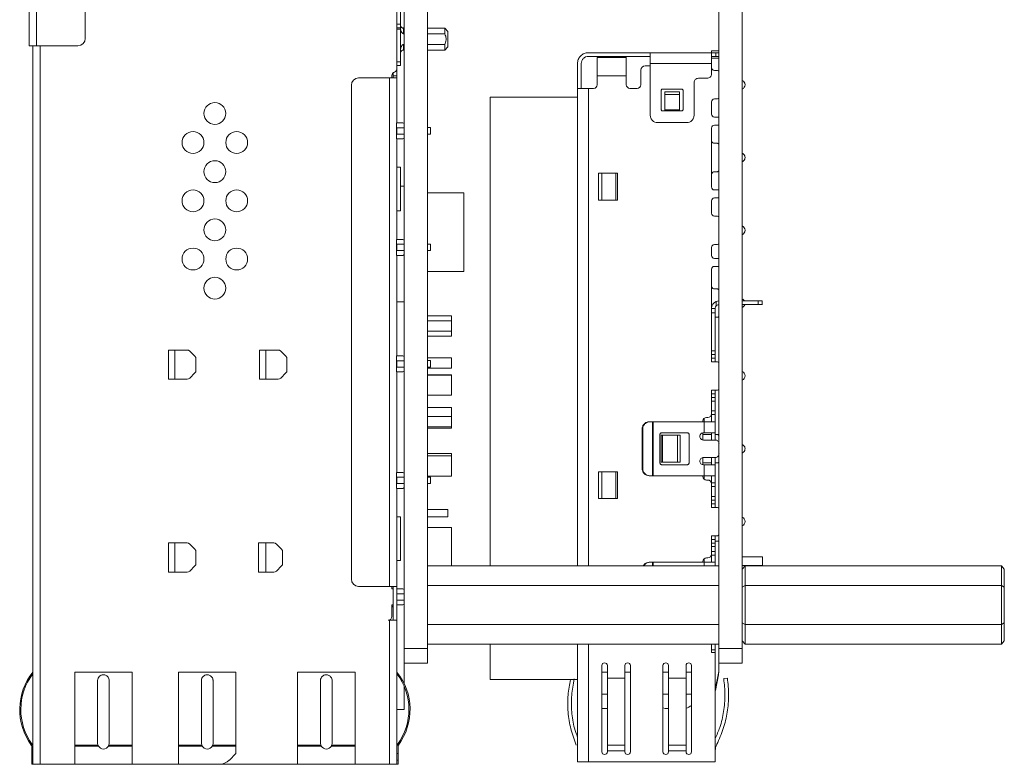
# Model space of a CAD drawing. Header units: millimetres. Extents: x -627 to -39, y 19 to 517.
# Tile 1 of 46: x -627 to -559, y 136 to 187. Entities that reach past the tile are written whole.
import ezdxf

# ---------------------------------------------------------------- set-up
doc = ezdxf.new("R2010")
doc.units = ezdxf.units.MM
doc.layers.get('0').update_dxf_attribs({"lineweight": 20})

msp = doc.modelspace()

# ---------------------------------------------------------------- linework, layer by layer
at = {"color": 7, "linetype": 'Continuous', "lineweight": 15}
for p, q in [((-600.137, 143.569), (-600.137, 276.569)), ((-598.537, 143.569), (-598.537, 276.569)), ((-578.537, 143.569), (-578.537, 276.569)), ((-576.937, 143.569), (-576.937, 276.569)), ((-625.887, 184.974), (-625.887, 198.174)), ((-625.387, 198.174), (-625.387, 184.974)), ((-600.382, 198.449), (-600.382, 186.454)), ((-600.637, 183.402), (-600.637, 195.474)), ((-622.037, 192.724), (-622.037, 185.474)), ((-600.382, 186.454), (-600.637, 186.454)), ((-600.637, 186.194), (-600.394, 186.194)), ((-600.394, 186.119), (-600.637, 186.119)), ((-600.394, 186.194), (-600.394, 186.119)), ((-600.394, 183.873), (-600.394, 186.119)), ((-600.382, 186.117), (-600.382, 186.454)), ((-600.137, 186.194), (-600.27, 186.194)), ((-600.137, 186.174), (-600.182, 186.174)), ((-597.357, 186.174), (-598.537, 186.174)), ((-597.132, 185.949), (-597.357, 186.174)), ((-597.357, 185.798), (-597.357, 186.174)), ((-597.132, 184.899), (-597.132, 185.949)), ((-600.137, 185.798), (-600.182, 185.798)), ((-597.357, 185.798), (-598.537, 185.798)), ((-625.887, 184.974), (-625.387, 184.974)), ((-625.637, 184.974), (-625.637, 135.624)), ((-622.537, 184.974), (-625.387, 184.974)), ((-625.137, 184.974), (-625.137, 135.624)), ((-600.382, 183.811), (-600.382, 184.731)), ((-600.182, 185.05), (-600.137, 185.05)), ((-600.182, 184.674), (-600.137, 184.674)), ((-598.537, 185.05), (-597.357, 185.05)), ((-598.537, 184.674), (-597.357, 184.674)), ((-597.357, 184.674), (-597.357, 185.05)), ((-597.357, 184.674), (-597.132, 184.899)), ((-578.541, 184.619), (-579.041, 184.619)), ((-579.041, 184.619), (-579.041, 184.496)), ((-578.541, 184.619), (-578.541, 184.496)), ((-600.394, 183.873), (-600.394, 183.604)), ((-587.491, 184.496), (-583.241, 184.496)), ((-583.241, 184.242), (-587.491, 184.242)), ((-584.886, 184.16), (-586.896, 184.16)), ((-583.241, 184.496), (-579.041, 184.496)), ((-579.041, 184.119), (-578.541, 184.119)), ((-578.741, 184.242), (-578.741, 184.496)), ((-578.741, 184.496), (-578.537, 184.496)), ((-578.537, 184.242), (-578.741, 184.242)), ((-578.541, 184.242), (-578.541, 184.119)), ((-600.637, 183.604), (-600.394, 183.604)), ((-600.637, 183.402), (-600.637, 183.314)), ((-600.637, 183.314), (-600.637, 182.894)), ((-600.382, 183.811), (-600.394, 183.811)), ((-600.394, 183.804), (-600.382, 183.804)), ((-600.382, 183.811), (-600.382, 183.804)), ((-588.241, 183.746), (-588.241, 182.046)), ((-587.987, 182.046), (-587.987, 183.746)), ((-583.891, 183.296), (-583.891, 182.296)), ((-583.241, 183.596), (-583.591, 183.596)), ((-583.241, 183.746), (-583.241, 180.196)), ((-579.041, 183.746), (-583.241, 183.746)), ((-579.041, 183.036), (-579.041, 183.746)), ((-579.037, 183.471), (-579.041, 183.471)), ((-578.637, 183.271), (-578.837, 183.271)), ((-603.267, 182.764), (-601.137, 182.764)), ((-601.137, 182.764), (-601.137, 147.844)), ((-600.637, 182.764), (-601.137, 182.764)), ((-600.987, 182.764), (-600.987, 182.925)), ((-600.887, 182.894), (-600.887, 183.125)), ((-600.887, 182.894), (-600.637, 182.894)), ((-600.887, 182.764), (-600.887, 182.894)), ((-600.637, 182.894), (-600.637, 182.764)), ((-600.637, 182.764), (-600.637, 179.674)), ((-586.891, 182.286), (-586.891, 182.896)), ((-584.891, 182.896), (-586.891, 182.896)), ((-584.891, 182.896), (-584.891, 182.296)), ((-579.941, 182.736), (-579.341, 182.736)), ((-603.767, 148.344), (-603.767, 182.264)), ((-588.241, 181.446), (-588.241, 182.046)), ((-587.131, 182.046), (-587.487, 182.046)), ((-584.141, 182.046), (-584.641, 182.046)), ((-582.491, 180.596), (-582.491, 181.896)), ((-582.391, 181.996), (-581.091, 181.996)), ((-580.991, 181.896), (-580.991, 180.596)), ((-580.241, 180.196), (-580.241, 182.436)), ((-594.241, 181.446), (-594.241, 149.253)), ((-594.241, 181.446), (-588.241, 181.446)), ((-588.241, 181.446), (-588.241, 149.253)), ((-582.237, 181.796), (-581.237, 181.796)), ((-582.237, 181.625), (-582.237, 181.796)), ((-582.237, 181.625), (-581.237, 181.625)), ((-582.237, 180.576), (-582.237, 181.625)), ((-581.237, 181.796), (-581.237, 181.625)), ((-581.237, 181.625), (-581.237, 180.576)), ((-578.837, 181.321), (-578.637, 181.321)), ((-582.391, 180.496), (-581.091, 180.496)), ((-582.237, 180.576), (-581.237, 180.576)), ((-582.237, 180.496), (-582.237, 180.576)), ((-581.237, 180.576), (-581.237, 180.496)), ((-579.037, 180.271), (-579.037, 181.121)), ((-578.537, 180.071), (-578.837, 180.071)), ((-600.671, 178.574), (-600.671, 179.674)), ((-600.671, 179.674), (-600.237, 179.674)), ((-600.637, 179.34), (-600.637, 178.907)), ((-600.637, 179.34), (-600.137, 179.34)), ((-598.337, 179.349), (-598.537, 179.349)), ((-598.337, 178.899), (-598.337, 179.349)), ((-582.741, 179.696), (-580.741, 179.696)), ((-579.037, 175.271), (-579.037, 179.321)), ((-578.837, 179.521), (-578.537, 179.521)), ((-600.237, 178.574), (-600.671, 178.574)), ((-600.137, 178.907), (-600.637, 178.907)), ((-600.637, 178.574), (-600.637, 176.624)), ((-598.537, 178.899), (-598.337, 178.899)), ((-578.637, 178.271), (-578.837, 178.271)), ((-600.652, 173.624), (-600.652, 176.624)), ((-600.652, 176.624), (-600.387, 176.624)), ((-600.387, 173.624), (-600.387, 176.624)), ((-586.791, 174.371), (-586.791, 176.221)), ((-585.6, 176.221), (-586.578, 176.221)), ((-586.578, 174.371), (-586.578, 176.221)), ((-585.6, 176.221), (-585.6, 174.371)), ((-585.6, 176.221), (-585.491, 176.221)), ((-585.491, 176.221), (-585.491, 174.371)), ((-578.837, 176.321), (-578.637, 176.321)), ((-600.387, 175.319), (-600.137, 175.319)), ((-596.037, 174.869), (-598.537, 174.869)), ((-596.037, 174.869), (-596.037, 169.469)), ((-578.537, 175.071), (-578.837, 175.071)), ((-578.837, 174.521), (-578.537, 174.521)), ((-586.578, 174.371), (-585.6, 174.371)), ((-585.6, 174.371), (-585.491, 174.371)), ((-579.037, 173.471), (-579.037, 174.321)), ((-600.387, 173.624), (-600.652, 173.624)), ((-600.637, 173.624), (-600.637, 171.674)), ((-578.637, 173.271), (-578.837, 173.271)), ((-600.671, 170.574), (-600.671, 171.674)), ((-600.671, 171.674), (-600.237, 171.674)), ((-600.637, 171.34), (-600.637, 170.907)), ((-600.637, 171.34), (-600.137, 171.34)), ((-598.337, 171.349), (-598.537, 171.349)), ((-598.337, 170.899), (-598.337, 171.349)), ((-579.037, 170.571), (-579.037, 171.121)), ((-578.837, 171.321), (-578.637, 171.321)), ((-600.237, 170.574), (-600.671, 170.574)), ((-600.137, 170.907), (-600.637, 170.907)), ((-600.637, 170.574), (-600.637, 163.674)), ((-598.537, 170.899), (-598.337, 170.899)), ((-578.537, 170.371), (-578.837, 170.371)), ((-578.837, 169.821), (-578.537, 169.821)), ((-596.037, 169.469), (-598.537, 169.469)), ((-579.037, 166.621), (-579.037, 169.621)), ((-578.637, 168.271), (-578.837, 168.271)), ((-600.637, 167.379), (-600.137, 167.379)), ((-578.712, 167.414), (-578.537, 167.446)), ((-578.712, 167.116), (-578.712, 167.414)), ((-576.902, 167.446), (-575.835, 167.446)), ((-575.835, 167.192), (-576.902, 167.192)), ((-575.835, 167.192), (-575.835, 167.446)), ((-575.835, 167.446), (-575.763, 167.446)), ((-575.763, 167.192), (-575.835, 167.192)), ((-575.563, 167.189), (-575.563, 167.449)), ((-596.887, 166.429), (-598.537, 166.429)), ((-596.887, 166.429), (-596.887, 166.079)), ((-578.783, 166.921), (-579.037, 166.921)), ((-579.037, 166.621), (-579.037, 164.021)), ((-578.783, 166.621), (-579.037, 166.621)), ((-578.783, 166.942), (-578.783, 166.921)), ((-578.783, 166.921), (-578.783, 166.621)), ((-578.783, 166.621), (-578.783, 164.021)), ((-578.783, 166.321), (-578.637, 166.321)), ((-596.887, 166.079), (-598.537, 166.079)), ((-596.887, 166.079), (-596.887, 165.379)), ((-598.537, 165.379), (-596.887, 165.379)), ((-598.537, 165.029), (-596.887, 165.029)), ((-596.887, 165.379), (-596.887, 165.029)), ((-616.32, 162.074), (-616.32, 164.074)), ((-615.887, 164.074), (-616.32, 164.074)), ((-615.887, 162.074), (-615.887, 164.074)), ((-615.038, 164.074), (-615.887, 164.074)), ((-614.508, 163.647), (-614.861, 164)), ((-610.071, 162.074), (-610.071, 164.074)), ((-609.64, 164.074), (-610.071, 164.074)), ((-609.64, 162.074), (-609.64, 164.074)), ((-608.791, 164.074), (-609.64, 164.074)), ((-608.261, 163.647), (-608.614, 164)), ((-600.671, 162.574), (-600.671, 163.674)), ((-600.671, 163.674), (-600.237, 163.674)), ((-578.783, 164.021), (-579.037, 164.021)), ((-578.783, 163.771), (-579.037, 163.771)), ((-579.037, 163.271), (-579.037, 163.771)), ((-578.783, 164.021), (-578.783, 163.771)), ((-578.783, 163.771), (-578.783, 163.521)), ((-614.435, 162.677), (-614.435, 163.47)), ((-608.187, 162.677), (-608.187, 163.47)), ((-600.637, 163.34), (-600.637, 162.907)), ((-600.637, 163.34), (-600.137, 163.34)), ((-596.887, 163.539), (-598.537, 163.539)), ((-598.337, 163.349), (-598.537, 163.349)), ((-598.337, 162.899), (-598.337, 163.349)), ((-596.887, 163.539), (-596.887, 162.839)), ((-578.783, 163.521), (-579.037, 163.521)), ((-578.637, 163.271), (-579.037, 163.271)), ((-578.783, 163.521), (-578.783, 163.271)), ((-614.861, 162.147), (-614.508, 162.5)), ((-608.261, 162.5), (-608.614, 162.147)), ((-600.237, 162.574), (-600.671, 162.574)), ((-600.137, 162.907), (-600.637, 162.907)), ((-600.637, 162.574), (-600.637, 155.674)), ((-598.537, 162.899), (-598.337, 162.899)), ((-598.537, 162.839), (-596.887, 162.839)), ((-596.887, 162.369), (-598.537, 162.369)), ((-598.537, 162.355), (-596.887, 162.355)), ((-596.887, 162.369), (-596.887, 162.355)), ((-596.887, 160.983), (-596.887, 162.355)), ((-616.32, 162.074), (-615.887, 162.074)), ((-615.038, 162.074), (-615.887, 162.074)), ((-610.071, 162.074), (-609.64, 162.074)), ((-608.791, 162.074), (-609.64, 162.074)), ((-596.887, 160.983), (-598.537, 160.983)), ((-598.537, 160.969), (-596.887, 160.969)), ((-596.887, 160.983), (-596.887, 160.969)), ((-579.037, 161.321), (-578.637, 161.321)), ((-579.037, 160.821), (-579.037, 161.321)), ((-578.783, 161.071), (-579.037, 161.071)), ((-578.783, 161.321), (-578.783, 161.071)), ((-578.783, 161.071), (-578.783, 160.821)), ((-578.783, 160.821), (-579.037, 160.821)), ((-579.037, 160.571), (-579.037, 160.821)), ((-578.783, 160.571), (-579.037, 160.571)), ((-579.037, 159.896), (-579.037, 160.571)), ((-578.783, 160.821), (-578.783, 160.571)), ((-578.783, 160.571), (-578.783, 159.896)), ((-596.887, 160.119), (-598.537, 160.119)), ((-596.887, 160.119), (-596.887, 159.509)), ((-578.783, 159.896), (-579.037, 159.896)), ((-579.037, 159.646), (-579.037, 159.896)), ((-578.783, 159.646), (-579.037, 159.646)), ((-579.037, 159.146), (-579.037, 159.646)), ((-578.783, 159.896), (-578.783, 159.646)), ((-578.783, 159.646), (-578.783, 159.146)), ((-596.887, 159.509), (-598.537, 159.509)), ((-596.887, 159.509), (-596.887, 158.809)), ((-583.311, 159.146), (-583.267, 159.146)), ((-583.083, 159.146), (-583.267, 159.146)), ((-583.083, 159.146), (-583.083, 155.446)), ((-583.04, 159.146), (-583.083, 159.146)), ((-583.04, 159.146), (-583.04, 155.446)), ((-583.04, 159.146), (-579.533, 159.146)), ((-579.633, 159.146), (-579.633, 159.196)), ((-579.533, 158.396), (-579.533, 159.146)), ((-578.783, 159.146), (-579.533, 159.146)), ((-579.383, 159.446), (-579.287, 159.446)), ((-578.783, 159.146), (-578.783, 158.396)), ((-598.537, 158.809), (-596.887, 158.809)), ((-598.537, 158.719), (-596.887, 158.719)), ((-596.887, 158.809), (-596.887, 158.719)), ((-583.759, 158.646), (-583.803, 158.646)), ((-583.803, 155.946), (-583.803, 158.646)), ((-583.759, 158.646), (-583.759, 155.946)), ((-582.577, 156.326), (-582.577, 158.266)), ((-582.497, 156.375), (-582.497, 158.225)), ((-582.41, 158.225), (-582.497, 158.225)), ((-582.447, 158.396), (-580.707, 158.396)), ((-582.41, 156.375), (-582.41, 158.225)), ((-581.369, 158.225), (-582.41, 158.225)), ((-581.369, 158.225), (-581.369, 156.375)), ((-581.369, 158.225), (-581.197, 158.225)), ((-581.197, 158.225), (-581.197, 156.375)), ((-580.577, 158.266), (-580.577, 156.326)), ((-579.633, 157.905), (-579.633, 158.387)), ((-579.037, 158.271), (-579.633, 158.271)), ((-579.587, 158.396), (-579.533, 158.396)), ((-579.533, 158.396), (-578.783, 158.396)), ((-579.037, 157.896), (-579.037, 158.396)), ((-578.783, 158.396), (-578.783, 157.896)), ((-578.637, 158.271), (-578.783, 158.271)), ((-578.773, 157.896), (-579.587, 157.896)), ((-596.887, 156.969), (-598.537, 156.969)), ((-596.887, 156.969), (-596.887, 156.819)), ((-596.887, 156.819), (-598.537, 156.819)), ((-596.887, 156.819), (-596.887, 155.419)), ((-582.41, 156.375), (-582.497, 156.375)), ((-580.707, 156.196), (-582.447, 156.196)), ((-582.41, 156.375), (-581.369, 156.375)), ((-581.197, 156.375), (-581.369, 156.375)), ((-579.633, 156.205), (-579.633, 156.687)), ((-579.633, 156.321), (-579.037, 156.321)), ((-579.587, 156.696), (-578.773, 156.696)), ((-579.533, 156.196), (-579.587, 156.196)), ((-579.533, 155.446), (-579.533, 156.196)), ((-579.037, 156.196), (-579.037, 156.696)), ((-578.783, 156.696), (-578.783, 156.196)), ((-578.783, 156.321), (-578.637, 156.321)), ((-578.783, 156.196), (-578.783, 155.446)), ((-600.671, 154.574), (-600.671, 155.674)), ((-600.671, 155.674), (-600.237, 155.674)), ((-586.791, 153.871), (-586.791, 155.721)), ((-585.6, 155.721), (-586.578, 155.721)), ((-586.578, 153.871), (-586.578, 155.721)), ((-585.6, 155.721), (-585.6, 153.871)), ((-585.6, 155.721), (-585.491, 155.721)), ((-585.491, 155.721), (-585.491, 153.871)), ((-583.803, 155.946), (-583.759, 155.946)), ((-600.637, 155.34), (-600.637, 154.907)), ((-600.637, 155.34), (-600.137, 155.34)), ((-600.137, 154.907), (-600.637, 154.907)), ((-598.537, 155.419), (-596.887, 155.419)), ((-598.337, 155.349), (-598.537, 155.349)), ((-598.537, 154.899), (-598.337, 154.899)), ((-598.337, 154.899), (-598.337, 155.349)), ((-583.267, 155.446), (-583.311, 155.446)), ((-583.267, 155.446), (-583.083, 155.446)), ((-583.083, 155.446), (-583.04, 155.446)), ((-579.533, 155.446), (-583.04, 155.446)), ((-579.633, 155.396), (-579.633, 155.446)), ((-579.287, 155.146), (-579.383, 155.146)), ((-579.037, 154.946), (-579.037, 155.446)), ((-578.783, 154.946), (-579.037, 154.946)), ((-579.037, 154.696), (-579.037, 154.946)), ((-578.783, 155.446), (-578.783, 154.946)), ((-578.783, 154.946), (-578.783, 154.696)), ((-600.237, 154.574), (-600.671, 154.574)), ((-600.637, 154.574), (-600.637, 152.624)), ((-578.783, 154.696), (-579.037, 154.696)), ((-579.037, 154.021), (-579.037, 154.696)), ((-578.783, 154.696), (-578.783, 154.021)), ((-586.578, 153.871), (-585.6, 153.871)), ((-585.6, 153.871), (-585.491, 153.871)), ((-578.783, 154.021), (-579.037, 154.021)), ((-579.037, 153.771), (-579.037, 154.021)), ((-578.783, 153.771), (-579.037, 153.771)), ((-579.037, 153.771), (-579.037, 153.271)), ((-578.783, 153.521), (-579.037, 153.521)), ((-579.037, 153.271), (-579.037, 153.521)), ((-578.783, 154.021), (-578.783, 153.771)), ((-578.783, 153.771), (-578.783, 153.521)), ((-578.783, 153.521), (-578.783, 153.271)), ((-597.137, 153.119), (-598.537, 153.119)), ((-597.137, 153.119), (-597.137, 152.619)), ((-578.637, 153.271), (-579.037, 153.271)), ((-600.652, 149.624), (-600.652, 152.624)), ((-600.652, 152.624), (-600.387, 152.624)), ((-600.387, 149.624), (-600.387, 152.624)), ((-598.537, 152.619), (-597.137, 152.619)), ((-596.887, 151.894), (-598.537, 151.894)), ((-596.887, 151.894), (-596.887, 149.253)), ((-616.32, 148.824), (-616.32, 150.824)), ((-615.887, 150.824), (-616.32, 150.824)), ((-615.887, 148.824), (-615.887, 150.824)), ((-615.038, 150.824), (-615.887, 150.824)), ((-614.508, 150.397), (-614.861, 150.75)), ((-610.137, 148.824), (-610.137, 150.824)), ((-609.637, 150.824), (-610.137, 150.824)), ((-609.637, 148.824), (-609.637, 150.824)), ((-609.088, 150.824), (-609.637, 150.824)), ((-608.911, 150.75), (-608.558, 150.397)), ((-579.037, 151.321), (-578.637, 151.321)), ((-579.037, 151.321), (-579.037, 150.821)), ((-579.037, 151.071), (-579.037, 151.321)), ((-578.783, 151.071), (-579.037, 151.071)), ((-578.783, 150.821), (-579.037, 150.821)), ((-579.037, 150.571), (-579.037, 150.821)), ((-578.783, 151.321), (-578.783, 151.071)), ((-578.783, 151.071), (-578.783, 150.821)), ((-578.783, 150.949), (-578.537, 150.949)), ((-578.783, 150.821), (-578.783, 150.571)), ((-614.435, 150.22), (-614.435, 149.427)), ((-608.485, 149.427), (-608.485, 150.22)), ((-578.783, 150.571), (-579.037, 150.571)), ((-579.037, 150.246), (-579.037, 150.571)), ((-578.783, 150.246), (-579.037, 150.246)), ((-579.037, 149.996), (-579.037, 150.246)), ((-578.783, 150.571), (-578.783, 150.246)), ((-578.783, 150.246), (-578.783, 149.996)), ((-600.387, 149.624), (-600.652, 149.624)), ((-600.637, 149.624), (-600.637, 147.844)), ((-583.311, 149.498), (-583.267, 149.498)), ((-583.267, 149.498), (-583.083, 149.498)), ((-583.04, 149.498), (-583.083, 149.498)), ((-579.533, 149.498), (-583.04, 149.498)), ((-579.633, 149.498), (-579.633, 149.546)), ((-579.383, 149.796), (-579.287, 149.796)), ((-578.783, 149.996), (-579.037, 149.996)), ((-579.037, 149.496), (-579.037, 149.996)), ((-578.783, 149.996), (-578.783, 149.496)), ((-578.783, 149.496), (-578.783, 149.253)), ((-575.537, 149.869), (-576.937, 149.869)), ((-575.537, 149.869), (-575.537, 149.269)), ((-616.32, 148.824), (-615.887, 148.824)), ((-615.038, 148.824), (-615.887, 148.824)), ((-614.508, 149.25), (-614.861, 148.897)), ((-609.637, 148.824), (-610.137, 148.824)), ((-609.637, 148.824), (-609.088, 148.824)), ((-608.911, 148.897), (-608.558, 149.25)), ((-598.537, 149.253), (-578.537, 149.253)), ((-576.937, 149.269), (-575.537, 149.269)), ((-576.737, 149.253), (-576.937, 149.022)), ((-576.737, 149.253), (-576.737, 147.911)), ((-576.737, 149.253), (-559.137, 149.253)), ((-559.137, 147.911), (-559.137, 149.253)), ((-559.137, 149.253), (-558.937, 149.022)), ((-558.937, 149.022), (-558.937, 147.796)), ((-601.137, 147.844), (-603.267, 147.844)), ((-601.137, 147.844), (-600.704, 147.844)), ((-600.987, 147.674), (-600.987, 147.844)), ((-600.887, 147.674), (-600.987, 147.674)), ((-600.887, 145.524), (-600.887, 147.844)), ((-600.637, 147.844), (-600.704, 147.844)), ((-600.637, 147.844), (-600.637, 147.28)), ((-600.237, 147.674), (-600.637, 147.674)), ((-598.537, 147.911), (-578.537, 147.911)), ((-576.737, 147.911), (-576.937, 147.796)), ((-576.737, 147.911), (-576.737, 145.226)), ((-576.737, 147.911), (-559.137, 147.911)), ((-559.137, 145.226), (-559.137, 147.911)), ((-559.137, 147.911), (-558.937, 147.796)), ((-558.937, 147.796), (-558.937, 145.342)), ((-600.637, 147.34), (-600.137, 147.34)), ((-600.637, 147.28), (-600.637, 146.967)), ((-600.637, 146.967), (-600.637, 145.524)), ((-600.137, 146.907), (-600.637, 146.907)), ((-600.987, 146.574), (-600.887, 146.574)), ((-600.987, 145.774), (-600.987, 146.574)), ((-600.637, 146.574), (-600.237, 146.574)), ((-601.137, 145.524), (-601.237, 145.524)), ((-600.887, 145.524), (-601.137, 145.524)), ((-601.137, 135.624), (-601.137, 145.524)), ((-600.637, 145.524), (-600.887, 145.524)), ((-600.637, 135.624), (-600.637, 145.524)), ((-576.937, 145.342), (-576.737, 145.226)), ((-559.137, 145.226), (-558.937, 145.342)), ((-558.937, 145.342), (-558.937, 144.115)), ((-598.537, 145.226), (-578.537, 145.226)), ((-576.737, 145.226), (-559.137, 145.226)), ((-576.737, 145.226), (-576.737, 143.884)), ((-559.137, 143.884), (-559.137, 145.226)), ((-576.937, 144.115), (-576.737, 143.884)), ((-558.937, 144.115), (-559.137, 143.884)), ((-600.137, 142.569), (-600.137, 143.569)), ((-600.137, 143.569), (-598.537, 143.569)), ((-598.537, 143.884), (-578.537, 143.884)), ((-598.537, 142.569), (-598.537, 143.569)), ((-594.241, 143.884), (-594.241, 141.446)), ((-588.241, 143.884), (-588.241, 141.446)), ((-579.037, 143.496), (-579.037, 143.884)), ((-578.783, 143.496), (-579.037, 143.496)), ((-579.037, 143.296), (-579.037, 143.496)), ((-578.783, 143.884), (-578.783, 143.496)), ((-578.783, 143.496), (-578.783, 143.296)), ((-578.537, 143.569), (-576.937, 143.569)), ((-578.537, 142.569), (-578.537, 143.569)), ((-576.937, 142.569), (-576.937, 143.569)), ((-576.737, 143.884), (-559.137, 143.884)), ((-579.037, 143.296), (-578.783, 143.296)), ((-578.783, 143.296), (-578.783, 135.796)), ((-622.762, 141.96), (-622.762, 136.946)), ((-622.762, 141.96), (-618.812, 141.96)), ((-618.812, 136.946), (-618.812, 141.96)), ((-615.637, 141.96), (-615.637, 136.946)), ((-615.637, 141.96), (-611.687, 141.96)), ((-611.687, 136.946), (-611.687, 141.96)), ((-607.462, 141.96), (-607.462, 136.946)), ((-607.462, 141.96), (-603.512, 141.96)), ((-603.512, 136.946), (-603.512, 141.96)), ((-600.137, 141.16), (-600.137, 142.569)), ((-600.137, 142.569), (-598.537, 142.569)), ((-586.571, 136.486), (-586.571, 142.406)), ((-586.191, 142.406), (-586.191, 141.446)), ((-584.991, 141.446), (-584.991, 142.406)), ((-584.611, 142.406), (-584.611, 136.486)), ((-582.371, 136.486), (-582.371, 142.406)), ((-581.991, 142.406), (-581.991, 141.446)), ((-580.791, 141.446), (-580.791, 142.406)), ((-580.411, 142.406), (-580.411, 136.486)), ((-578.561, 141.762), (-578.532, 141.994)), ((-578.537, 142.569), (-576.937, 142.569)), ((-578.529, 142.096), (-578.529, 142.569)), ((-625.778, 141.774), (-625.78, 141.774)), ((-621.187, 137.074), (-621.187, 141.374)), ((-620.387, 141.374), (-620.387, 137.074)), ((-614.062, 137.074), (-614.062, 141.374)), ((-613.262, 141.374), (-613.262, 137.074)), ((-605.887, 137.074), (-605.887, 141.374)), ((-605.087, 141.374), (-605.087, 137.074)), ((-600.495, 141.774), (-600.497, 141.774)), ((-594.241, 141.446), (-588.241, 141.446)), ((-588.241, 135.796), (-588.241, 141.446)), ((-586.571, 141.949), (-586.191, 141.949)), ((-584.991, 141.546), (-586.191, 141.546)), ((-584.991, 141.949), (-584.611, 141.949)), ((-582.371, 141.949), (-581.991, 141.949)), ((-580.791, 141.546), (-581.991, 141.546)), ((-580.791, 141.949), (-580.411, 141.949)), ((-578.561, 141.762), (-578.767, 140.7)), ((-578.202, 141.507), (-577.951, 141.546)), ((-600.137, 139.379), (-600.137, 140.97)), ((-600.637, 139.379), (-600.137, 139.379)), ((-586.537, 139.449), (-586.571, 139.449)), ((-586.186, 139.449), (-586.537, 139.449)), ((-625.715, 136.874), (-625.715, 136.374)), ((-622.762, 136.946), (-621.166, 136.946)), ((-622.762, 136.874), (-622.762, 136.946)), ((-621.134, 136.874), (-622.762, 136.874)), ((-622.762, 136.874), (-622.762, 135.624)), ((-621.166, 136.946), (-621.187, 137.074)), ((-618.812, 136.874), (-620.441, 136.874)), ((-620.387, 137.074), (-620.408, 136.946)), ((-620.408, 136.946), (-618.812, 136.946)), ((-618.812, 136.946), (-618.812, 136.874)), ((-618.812, 135.624), (-618.812, 136.874)), ((-615.637, 136.946), (-614.041, 136.946)), ((-615.637, 136.874), (-615.637, 136.946)), ((-614.009, 136.874), (-615.637, 136.874)), ((-615.637, 136.874), (-615.637, 135.624)), ((-614.041, 136.946), (-614.062, 137.074)), ((-611.687, 136.874), (-613.316, 136.874)), ((-613.262, 137.074), (-613.283, 136.946)), ((-613.283, 136.946), (-611.687, 136.946)), ((-611.687, 136.874), (-611.687, 136.946)), ((-611.687, 136.374), (-611.687, 136.874)), ((-607.462, 136.946), (-605.866, 136.946)), ((-607.462, 136.874), (-607.462, 136.946)), ((-605.834, 136.874), (-607.462, 136.874)), ((-607.462, 136.874), (-607.462, 135.624)), ((-605.866, 136.946), (-605.887, 137.074)), ((-603.512, 136.874), (-605.141, 136.874)), ((-605.087, 137.074), (-605.108, 136.946)), ((-605.108, 136.946), (-603.512, 136.946)), ((-603.512, 136.946), (-603.512, 136.874)), ((-603.512, 135.624), (-603.512, 136.874)), ((-600.559, 136.874), (-600.559, 136.374)), ((-586.191, 136.937), (-584.991, 136.937)), ((-581.991, 136.937), (-580.791, 136.937)), ((-625.715, 135.917), (-625.715, 136.374)), ((-625.715, 136.374), (-625.637, 136.374)), ((-625.637, 135.917), (-625.715, 135.917)), ((-625.715, 135.624), (-625.715, 135.917)), ((-612.144, 135.917), (-611.687, 136.374)), ((-600.637, 136.374), (-600.559, 136.374)), ((-600.559, 135.917), (-600.637, 135.917)), ((-600.559, 135.917), (-600.559, 136.374)), ((-600.559, 135.624), (-600.559, 135.917)), ((-584.991, 136.546), (-586.191, 136.546)), ((-586.191, 136.486), (-586.191, 136.546)), ((-584.991, 136.546), (-584.991, 136.486)), ((-580.791, 136.546), (-581.991, 136.546)), ((-581.991, 136.486), (-581.991, 136.546)), ((-580.791, 136.546), (-580.791, 136.486)), ((-625.637, 135.624), (-625.715, 135.624)), ((-625.137, 135.624), (-625.637, 135.624)), ((-622.762, 135.624), (-625.137, 135.624)), ((-618.812, 135.624), (-622.762, 135.624)), ((-615.637, 135.624), (-618.812, 135.624)), ((-612.852, 135.624), (-615.637, 135.624)), ((-612.852, 135.624), (-607.462, 135.624)), ((-603.512, 135.624), (-607.462, 135.624)), ((-601.137, 135.624), (-603.512, 135.624)), ((-601.137, 135.624), (-600.637, 135.624)), ((-600.559, 135.624), (-600.637, 135.624)), ((-578.783, 135.796), (-587.487, 135.796))]:
    msp.add_line(p, q, dxfattribs=at)
at = {"color": 8, "linetype": 'Continuous', "lineweight": 15}
for p, q in [((-600.182, 186.174), (-600.182, 185.798)), ((-600.182, 185.05), (-600.182, 184.674)), ((-600.637, 183.873), (-600.394, 183.873)), ((-600.654, 183.314), (-600.637, 183.314)), ((-587.487, 182.046), (-587.487, 149.253)), ((-579.537, 159.393), (-579.537, 159.146)), ((-578.783, 157.98), (-578.783, 158.271)), ((-578.783, 156.321), (-578.783, 156.611)), ((-579.537, 155.446), (-579.537, 155.199)), ((-583.083, 149.498), (-583.083, 149.253)), ((-583.04, 149.498), (-583.04, 149.253)), ((-579.537, 149.743), (-579.537, 149.498)), ((-579.533, 149.498), (-579.533, 149.253)), ((-587.487, 143.884), (-587.487, 135.796)), ((-578.532, 141.994), (-578.783, 140.757)), ((-586.571, 140.449), (-586.185, 140.449)), ((-582.371, 140.449), (-581.995, 140.449)), ((-580.777, 140.449), (-580.411, 140.449))]:
    msp.add_line(p, q, dxfattribs=at)
at = {"color": 7, "linetype": 'Continuous', "lineweight": 15, "flags": 128}
msp.add_lwpolyline([(-582.371, 139.506), (-582.232, 139.468), (-582.037, 139.449)], dxfattribs=at)
at = {"color": 7, "linetype": 'Continuous', "lineweight": 15}
for centre in [(-613.137, 180.324), (-614.637, 178.324), (-611.637, 178.324), (-613.137, 176.324), (-614.637, 174.324), (-611.637, 174.324), (-613.137, 172.324), (-614.637, 170.324), (-611.637, 170.324), (-613.137, 168.324)]:
    msp.add_circle(centre, 0.75, dxfattribs=at)
for centre, radius, start, end in [((-600.182, 186.374), 0.2, 180, 270), ((-622.537, 185.474), 0.5, 270, 0), ((-600.182, 184.474), 0.2, 90, 180), ((-600.887, 183.402), 0.25, 287.4576, 0), ((-583.591, 183.296), 0.3, 90, 180), ((-578.837, 183.471), 0.2, 180, 270), ((-578.637, 183.171), 0.1, 0, 90), ((-603.267, 182.264), 0.5, 90, 180), ((-600.737, 182.925), 0.25, 107.4576, 180), ((-577.062, 182.296), 0.325, 292.61986, 67.38014), ((-587.131, 182.286), 0.24, 270, 0), ((-584.641, 182.296), 0.25, 180, 270), ((-584.141, 182.296), 0.25, 270, 0), ((-578.837, 181.121), 0.2, 90, 180), ((-578.637, 181.421), 0.1, 270, 0), ((-578.837, 180.271), 0.2, 180, 270), ((-600.237, 179.574), 0.1, 0, 90), ((-578.837, 179.321), 0.2, 90, 180), ((-600.237, 178.674), 0.1, 270, 0), ((-578.837, 175.271), 0.2, 180, 270), ((-578.837, 174.321), 0.2, 90, 180), ((-578.837, 173.471), 0.2, 180, 270), ((-578.637, 173.171), 0.1, 0, 90), ((-577.062, 172.296), 0.325, 292.61986, 67.38014), ((-600.237, 171.574), 0.1, 0, 90), ((-578.837, 171.121), 0.2, 90, 180), ((-578.637, 171.421), 0.1, 270, 0), ((-600.237, 170.674), 0.1, 270, 0), ((-578.837, 170.571), 0.2, 180, 270), ((-578.837, 169.621), 0.2, 90, 180), ((-578.537, 166.946), 0.5, 110.47184, 180), ((-578.533, 166.942), 0.25, 135.6837, 180), ((-615.038, 163.824), 0.25, 45, 90), ((-614.685, 163.47), 0.25, 0, 45), ((-608.791, 163.824), 0.25, 45, 90), ((-608.437, 163.47), 0.25, 0, 45), ((-600.237, 163.574), 0.1, 0, 90), ((-578.637, 163.171), 0.1, 0, 90), ((-614.685, 162.677), 0.25, 315, 0), ((-608.437, 162.677), 0.25, 315, 0), ((-600.237, 162.674), 0.1, 270, 0), ((-577.062, 162.296), 0.325, 292.61986, 67.38014), ((-615.038, 162.324), 0.25, 270, 315), ((-608.791, 162.324), 0.25, 270, 315), ((-578.637, 161.421), 0.1, 270, 360), ((-579.287, 159.696), 0.25, 270, 0), ((-579.383, 159.196), 0.25, 90, 180), ((-600.237, 155.574), 0.1, 0, 90), ((-579.383, 155.396), 0.25, 180, 270), ((-579.287, 154.896), 0.25, 0, 90), ((-600.237, 154.674), 0.1, 270, 0), ((-578.637, 153.171), 0.1, 0, 90), ((-577.062, 152.296), 0.325, 292.61986, 67.38014), ((-615.038, 150.574), 0.25, 45, 90), ((-609.088, 150.574), 0.25, 45, 90), ((-578.637, 151.421), 0.1, 270, 0), ((-614.685, 150.22), 0.25, 0, 45), ((-608.735, 150.22), 0.25, 0, 45), ((-614.685, 149.427), 0.25, 315, 0), ((-608.735, 149.427), 0.25, 315, 0), ((-579.383, 149.546), 0.25, 90, 180), ((-579.287, 150.046), 0.25, 270, 0), ((-615.038, 149.074), 0.25, 270, 315), ((-609.088, 149.074), 0.25, 270, 315), ((-603.267, 148.344), 0.5, 180, 270), ((-600.237, 147.574), 0.1, 0, 90), ((-600.737, 146.324), 0.25, 126.8699, 180), ((-600.237, 146.674), 0.1, 270, 0), ((-601.237, 145.774), 0.25, 270, 0), ((-622.407, 139.387), 4.13, 141.45163, 216.22726), ((-603.867, 139.387), 4.13, 323.77274, 38.54837), ((-586.381, 142.406), 0.19, 0, 180), ((-584.801, 142.406), 0.19, 0, 180), ((-582.181, 142.406), 0.19, 0, 180), ((-580.601, 142.406), 0.19, 0, 180), ((-580.283, 142.096), 1.754, 356.66629, 0), ((-622.407, 139.387), 4.052, 142.85759, 216.22726), ((-603.867, 139.387), 4.052, 323.77274, 37.14241), ((-581.037, 140.449), 1, 284.47907, 308.75562), ((-625.837, 136.874), 0.122, 0, 36.22726), ((-625.837, 136.874), 0.2, 0, 36.22726), ((-620.787, 137.074), 0.4, 210, 330), ((-613.662, 137.074), 0.4, 210, 330), ((-605.487, 137.074), 0.4, 210, 330), ((-600.437, 136.874), 0.2, 143.77274, 180), ((-600.437, 136.874), 0.122, 143.77274, 180), ((-612.852, 136.624), 1, 270, 315), ((-586.381, 136.486), 0.19, 180, 0), ((-584.801, 136.486), 0.19, 180, 0), ((-582.181, 136.486), 0.19, 180, 0), ((-580.601, 136.486), 0.19, 180, 0)]:
    msp.add_arc(centre, radius, start, end, dxfattribs=at)
for points, knots in [([(-600.182, 185.798), (-600.195, 185.799), (-600.223, 185.802), (-600.27, 185.832), (-600.326, 185.898), (-600.372, 185.998), (-600.379, 186.079), (-600.382, 186.117)], [0, 0, 0, 0, 0.090496, 0.206828, 0.400667, 0.726515, 1, 1, 1, 1]), ([(-597.357, 185.05), (-597.313, 185.157), (-597.237, 185.34), (-597.271, 185.607), (-597.331, 185.739), (-597.357, 185.798)], [0, 0, 0, 0, 0.4392135, 0.7523958, 1, 1, 1, 1]), ([(-600.382, 184.731), (-600.378, 184.777), (-600.368, 184.869), (-600.314, 184.968), (-600.256, 185.025), (-600.217, 185.047), (-600.191, 185.049), (-600.182, 185.05)], [0, 0, 0, 0, 0.337894, 0.681659, 0.808817, 0.937254, 1, 1, 1, 1]), ([(-587.491, 184.496), (-587.59, 184.484), (-587.786, 184.462), (-588.034, 184.288), (-588.208, 184.041), (-588.23, 183.844), (-588.241, 183.746)], [0, 0, 0, 0, 0.25, 0.5, 0.750001, 1, 1, 1, 1]), ([(-587.987, 183.746), (-587.98, 183.811), (-587.965, 183.941), (-587.85, 184.105), (-587.686, 184.219), (-587.556, 184.234), (-587.491, 184.242)], [0, 0, 0, 0, 0.25, 0.5, 0.75, 1, 1, 1, 1]), ([(-586.891, 184.16), (-586.891, 184.141), (-586.891, 184.103), (-586.891, 183.81), (-586.891, 183.393), (-586.891, 183.061), (-586.891, 182.896)], [0, 0, 0, 0, 0.249997, 0.499998, 0.75, 1, 1, 1, 1]), ([(-584.891, 182.896), (-584.891, 183.061), (-584.891, 183.393), (-584.891, 183.81), (-584.891, 184.103), (-584.891, 184.141), (-584.891, 184.16)], [0, 0, 0, 0, 0.25, 0.500002, 0.750003, 1, 1, 1, 1]), ([(-583.241, 184.496), (-583.241, 184.484), (-583.241, 184.462), (-583.241, 184.288), (-583.241, 184.041), (-583.241, 183.844), (-583.241, 183.746)], [0, 0, 0, 0, 0.2499988, 0.500001, 0.7500019, 1, 1, 1, 1]), ([(-579.041, 184.496), (-579.041, 184.484), (-579.041, 184.462), (-579.041, 184.288), (-579.041, 184.041), (-579.041, 183.844), (-579.041, 183.746)], [0, 0, 0, 0, 0.2499988, 0.500001, 0.7500019, 1, 1, 1, 1]), ([(-579.041, 184.496), (-579.037, 184.496), (-579.028, 184.496), (-578.958, 184.496), (-578.859, 184.496), (-578.781, 184.496), (-578.741, 184.496)], [0, 0, 0, 0, 0.2500017, 0.500002, 0.7500022, 1, 1, 1, 1]), ([(-578.741, 184.242), (-578.781, 184.242), (-578.859, 184.242), (-578.958, 184.242), (-579.028, 184.242), (-579.037, 184.242), (-579.041, 184.242)], [0, 0, 0, 0, 0.249998, 0.499998, 0.749998, 1, 1, 1, 1]), ([(-580.241, 182.436), (-580.237, 182.475), (-580.228, 182.554), (-580.158, 182.653), (-580.059, 182.722), (-579.981, 182.731), (-579.941, 182.736)], [0, 0, 0, 0, 0.2499985, 0.4999972, 0.7500015, 1, 1, 1, 1]), ([(-579.341, 182.736), (-579.302, 182.74), (-579.223, 182.749), (-579.124, 182.819), (-579.055, 182.918), (-579.046, 182.996), (-579.041, 183.036)], [0, 0, 0, 0, 0.2499988, 0.5, 0.7500012, 1, 1, 1, 1]), ([(-587.487, 182.046), (-587.586, 182.046), (-587.784, 182.046), (-588.033, 182.046), (-588.207, 182.046), (-588.23, 182.046), (-588.241, 182.046)], [0, 0, 0, 0, 0.250002, 0.5, 0.750003, 1, 1, 1, 1]), ([(-582.491, 181.896), (-582.49, 181.909), (-582.487, 181.935), (-582.464, 181.968), (-582.431, 181.991), (-582.404, 181.994), (-582.391, 181.996)], [0, 0, 0, 0, 0.249999, 0.499993, 0.749995, 1, 1, 1, 1]), ([(-581.091, 181.996), (-581.078, 181.994), (-581.052, 181.991), (-581.019, 181.968), (-580.996, 181.935), (-580.993, 181.909), (-580.991, 181.896)], [0, 0, 0, 0, 0.25001, 0.500006, 0.750002, 1, 1, 1, 1]), ([(-582.391, 180.496), (-582.404, 180.497), (-582.431, 180.5), (-582.464, 180.523), (-582.487, 180.556), (-582.49, 180.583), (-582.491, 180.596)], [0, 0, 0, 0, 0.250005, 0.500007, 0.750001, 1, 1, 1, 1]), ([(-580.991, 180.596), (-580.993, 180.583), (-580.996, 180.556), (-581.019, 180.523), (-581.052, 180.5), (-581.078, 180.497), (-581.091, 180.496)], [0, 0, 0, 0, 0.249998, 0.499994, 0.74999, 1, 1, 1, 1]), ([(-583.241, 180.196), (-583.234, 180.13), (-583.219, 179.999), (-583.103, 179.834), (-582.938, 179.718), (-582.807, 179.703), (-582.741, 179.696)], [0, 0, 0, 0, 0.250001, 0.499999, 0.75, 1, 1, 1, 1]), ([(-580.741, 179.696), (-580.676, 179.703), (-580.545, 179.718), (-580.38, 179.834), (-580.264, 179.999), (-580.249, 180.13), (-580.241, 180.196)], [0, 0, 0, 0, 0.25, 0.500001, 0.749999, 1, 1, 1, 1]), ([(-578.837, 178.271), (-578.864, 178.274), (-578.916, 178.28), (-578.982, 178.326), (-579.028, 178.392), (-579.034, 178.444), (-579.037, 178.471)], [0, 0, 0, 0, 0.249998, 0.500001, 0.749995, 1, 1, 1, 1]), ([(-578.537, 178.171), (-578.539, 178.184), (-578.542, 178.21), (-578.565, 178.243), (-578.598, 178.266), (-578.624, 178.269), (-578.637, 178.271)], [0, 0, 0, 0, 0.25001, 0.500006, 0.750002, 1, 1, 1, 1]), ([(-576.937, 176.996), (-576.9, 177.017), (-576.826, 177.058), (-576.755, 177.169), (-576.729, 177.296), (-576.755, 177.423), (-576.826, 177.533), (-576.9, 177.575), (-576.937, 177.596)], [0, 0, 0, 0, 0.166003, 0.333004, 0.499999, 0.666998, 0.833998, 1, 1, 1, 1]), ([(-586.791, 176.221), (-586.754, 176.221), (-586.681, 176.221), (-586.612, 176.221), (-586.578, 176.221)], [0, 0, 0, 0, 0.499999, 1, 1, 1, 1]), ([(-579.037, 176.121), (-579.034, 176.147), (-579.028, 176.199), (-578.982, 176.265), (-578.916, 176.312), (-578.864, 176.318), (-578.837, 176.321)], [0, 0, 0, 0, 0.249999, 0.499999, 0.750002, 1, 1, 1, 1]), ([(-578.637, 176.321), (-578.624, 176.322), (-578.598, 176.325), (-578.565, 176.348), (-578.542, 176.381), (-578.539, 176.408), (-578.537, 176.421)], [0, 0, 0, 0, 0.250001, 0.5, 0.749999, 1, 1, 1, 1]), ([(-586.578, 174.371), (-586.612, 174.371), (-586.681, 174.371), (-586.754, 174.371), (-586.791, 174.371)], [0, 0, 0, 0, 0.500001, 1, 1, 1, 1]), ([(-578.837, 168.271), (-578.864, 168.274), (-578.916, 168.28), (-578.982, 168.326), (-579.028, 168.392), (-579.034, 168.444), (-579.037, 168.471)], [0, 0, 0, 0, 0.249996, 0.499998, 0.750002, 1, 1, 1, 1]), ([(-578.537, 168.171), (-578.539, 168.184), (-578.542, 168.21), (-578.565, 168.243), (-578.598, 168.266), (-578.624, 168.269), (-578.637, 168.271)], [0, 0, 0, 0, 0.250011, 0.5, 0.749998, 1, 1, 1, 1]), ([(-578.533, 167.192), (-578.561, 167.189), (-578.616, 167.184), (-578.676, 167.15), (-578.704, 167.124), (-578.712, 167.116)], [0, 0, 0, 0, 0.4186536, 0.8373876, 1, 1, 1, 1]), ([(-576.937, 166.996), (-576.901, 167.017), (-576.828, 167.059), (-576.768, 167.136), (-576.759, 167.185), (-576.758, 167.192)], [0, 0, 0, 0, 0.460662, 0.924087, 1, 1, 1, 1]), ([(-576.779, 167.446), (-576.794, 167.475), (-576.819, 167.524), (-576.867, 167.55), (-576.885, 167.561)], [0, 0, 0, 0, 0.60221, 1, 1, 1, 1]), ([(-575.763, 167.446), (-575.742, 167.446), (-575.698, 167.446), (-575.64, 167.446), (-575.595, 167.446), (-575.568, 167.446), (-575.566, 167.446), (-575.565, 167.446)], [0, 0, 0, 0, 0.20649, 0.412982, 0.61947, 0.825964, 1, 1, 1, 1]), ([(-575.565, 167.192), (-575.566, 167.192), (-575.568, 167.192), (-575.595, 167.192), (-575.64, 167.192), (-575.698, 167.192), (-575.742, 167.192), (-575.763, 167.192)], [0, 0, 0, 0, 0.174036, 0.38053, 0.587018, 0.79351, 1, 1, 1, 1]), ([(-578.637, 166.321), (-578.624, 166.322), (-578.598, 166.325), (-578.565, 166.348), (-578.542, 166.381), (-578.539, 166.408), (-578.537, 166.421)], [0, 0, 0, 0, 0.25, 0.5, 0.75001, 1, 1, 1, 1]), ([(-579.037, 163.771), (-579.037, 163.774), (-579.037, 163.782), (-579.037, 163.84), (-579.037, 163.922), (-579.037, 163.988), (-579.037, 164.021)], [0, 0, 0, 0, 0.250008, 0.499995, 0.750003, 1, 1, 1, 1]), ([(-583.803, 158.646), (-583.796, 158.711), (-583.781, 158.842), (-583.667, 159.008), (-583.505, 159.123), (-583.375, 159.138), (-583.311, 159.146)], [0, 0, 0, 0, 0.25, 0.500002, 0.75, 1, 1, 1, 1]), ([(-583.267, 159.146), (-583.331, 159.138), (-583.46, 159.123), (-583.623, 159.008), (-583.737, 158.842), (-583.752, 158.711), (-583.759, 158.646)], [0, 0, 0, 0, 0.25, 0.499998, 0.75, 1, 1, 1, 1]), ([(-582.577, 158.266), (-582.575, 158.283), (-582.571, 158.317), (-582.541, 158.36), (-582.498, 158.39), (-582.464, 158.394), (-582.447, 158.396)], [0, 0, 0, 0, 0.249993, 0.500003, 0.75, 1, 1, 1, 1]), ([(-580.707, 158.396), (-580.69, 158.394), (-580.656, 158.39), (-580.613, 158.36), (-580.583, 158.317), (-580.579, 158.283), (-580.577, 158.266)], [0, 0, 0, 0, 0.250005, 0.499995, 0.750005, 1, 1, 1, 1]), ([(-579.587, 158.396), (-579.62, 158.392), (-579.686, 158.384), (-579.769, 158.327), (-579.824, 158.244), (-579.844, 158.146), (-579.824, 158.047), (-579.769, 157.965), (-579.686, 157.907), (-579.62, 157.899), (-579.587, 157.896)], [0, 0, 0, 0, 0.125001, 0.2499994, 0.3750011, 0.4999988, 0.6250012, 0.7499989, 0.875, 1, 1, 1, 1]), ([(-578.537, 158.171), (-578.539, 158.184), (-578.542, 158.21), (-578.565, 158.243), (-578.598, 158.266), (-578.624, 158.269), (-578.637, 158.271)], [0, 0, 0, 0, 0.24999, 0.5, 0.75, 1, 1, 1, 1]), ([(-578.523, 157.646), (-578.527, 157.678), (-578.535, 157.744), (-578.592, 157.827), (-578.675, 157.884), (-578.741, 157.892), (-578.773, 157.896)], [0, 0, 0, 0, 0.249997, 0.500001, 0.749998, 1, 1, 1, 1]), ([(-576.937, 156.996), (-576.9, 157.017), (-576.826, 157.058), (-576.755, 157.169), (-576.729, 157.296), (-576.755, 157.423), (-576.826, 157.533), (-576.9, 157.575), (-576.937, 157.596)], [0, 0, 0, 0, 0.166003, 0.333002, 0.5, 0.666994, 0.833997, 1, 1, 1, 1]), ([(-578.773, 156.696), (-578.741, 156.699), (-578.675, 156.707), (-578.592, 156.765), (-578.535, 156.847), (-578.527, 156.913), (-578.523, 156.946)], [0, 0, 0, 0, 0.250002, 0.499999, 0.750003, 1, 1, 1, 1]), ([(-582.447, 156.196), (-582.464, 156.198), (-582.498, 156.202), (-582.541, 156.232), (-582.571, 156.275), (-582.575, 156.309), (-582.577, 156.326)], [0, 0, 0, 0, 0.249999, 0.500008, 0.750005, 1, 1, 1, 1]), ([(-580.577, 156.326), (-580.579, 156.309), (-580.583, 156.275), (-580.613, 156.232), (-580.656, 156.202), (-580.69, 156.198), (-580.707, 156.196)], [0, 0, 0, 0, 0.249997, 0.499994, 0.749996, 1, 1, 1, 1]), ([(-579.587, 156.696), (-579.62, 156.692), (-579.686, 156.684), (-579.769, 156.627), (-579.824, 156.544), (-579.844, 156.446), (-579.824, 156.347), (-579.769, 156.265), (-579.686, 156.207), (-579.62, 156.199), (-579.587, 156.196)], [0, 0, 0, 0, 0.125, 0.249998, 0.375, 0.500002, 0.625, 0.750002, 0.875, 1, 1, 1, 1]), ([(-578.783, 156.196), (-578.795, 156.196), (-578.817, 156.196), (-578.991, 156.196), (-579.239, 156.196), (-579.435, 156.196), (-579.533, 156.196)], [0, 0, 0, 0, 0.249999, 0.500001, 0.75, 1, 1, 1, 1]), ([(-578.637, 156.321), (-578.624, 156.322), (-578.598, 156.325), (-578.565, 156.348), (-578.542, 156.381), (-578.539, 156.408), (-578.537, 156.421)], [0, 0, 0, 0, 0.249994, 0.499988, 0.749992, 1, 1, 1, 1]), ([(-586.791, 155.721), (-586.754, 155.721), (-586.681, 155.721), (-586.612, 155.721), (-586.578, 155.721)], [0, 0, 0, 0, 0.499999, 1, 1, 1, 1]), ([(-583.311, 155.446), (-583.375, 155.453), (-583.505, 155.468), (-583.667, 155.584), (-583.781, 155.749), (-583.796, 155.88), (-583.803, 155.946)], [0, 0, 0, 0, 0.25, 0.499998, 0.75, 1, 1, 1, 1]), ([(-583.759, 155.946), (-583.752, 155.88), (-583.737, 155.749), (-583.623, 155.584), (-583.46, 155.468), (-583.331, 155.453), (-583.267, 155.446)], [0, 0, 0, 0, 0.25, 0.500002, 0.750001, 1, 1, 1, 1]), ([(-579.533, 155.446), (-579.435, 155.446), (-579.239, 155.446), (-578.991, 155.446), (-578.817, 155.446), (-578.795, 155.446), (-578.783, 155.446)], [0, 0, 0, 0, 0.25, 0.499999, 0.750001, 1, 1, 1, 1]), ([(-586.578, 153.871), (-586.612, 153.871), (-586.681, 153.871), (-586.754, 153.871), (-586.791, 153.871)], [0, 0, 0, 0, 0.500001, 1, 1, 1, 1]), ([(-583.311, 149.498), (-583.375, 149.49), (-583.503, 149.474), (-583.652, 149.378), (-583.704, 149.287), (-583.724, 149.253)], [0, 0, 0, 0, 0.384116, 0.768234, 1, 1, 1, 1]), ([(-583.267, 149.498), (-583.331, 149.49), (-583.459, 149.474), (-583.608, 149.378), (-583.66, 149.287), (-583.679, 149.253)], [0, 0, 0, 0, 0.384117, 0.768234, 1, 1, 1, 1]), ([(-579.533, 149.498), (-579.475, 149.498), (-579.359, 149.498), (-579.195, 149.498), (-579.047, 149.498), (-578.971, 149.498), (-578.933, 149.498)], [0, 0, 0, 0, 0.250001, 0.499999, 0.750002, 1, 1, 1, 1]), ([(-578.783, 149.496), (-578.79, 149.496), (-578.804, 149.496), (-578.89, 149.496), (-578.933, 149.496)], [0, 0, 0, 0, 0.499992, 1, 1, 1, 1]), ([(-621.187, 141.374), (-621.18, 141.433), (-621.165, 141.544), (-621.069, 141.669), (-620.952, 141.746), (-620.826, 141.779), (-620.703, 141.77), (-620.596, 141.731), (-620.502, 141.662), (-620.426, 141.561), (-620.391, 141.458), (-620.388, 141.392), (-620.387, 141.374)], [0, 0, 0, 0, 0.14968, 0.279255, 0.377491, 0.476289, 0.561608, 0.642696, 0.731121, 0.83417, 0.953813, 1, 1, 1, 1]), ([(-614.062, 141.374), (-614.055, 141.433), (-614.04, 141.544), (-613.944, 141.669), (-613.827, 141.746), (-613.701, 141.779), (-613.578, 141.77), (-613.471, 141.731), (-613.377, 141.662), (-613.301, 141.561), (-613.266, 141.458), (-613.263, 141.392), (-613.262, 141.374)], [0, 0, 0, 0, 0.149679, 0.279255, 0.377492, 0.47629, 0.561608, 0.642697, 0.731121, 0.83417, 0.953813, 1, 1, 1, 1]), ([(-605.887, 141.374), (-605.88, 141.433), (-605.865, 141.544), (-605.769, 141.669), (-605.652, 141.746), (-605.526, 141.779), (-605.403, 141.77), (-605.296, 141.731), (-605.202, 141.662), (-605.126, 141.561), (-605.091, 141.458), (-605.088, 141.392), (-605.087, 141.374)], [0, 0, 0, 0, 0.149679, 0.279255, 0.377491, 0.476289, 0.561608, 0.642697, 0.731121, 0.83417, 0.953813, 1, 1, 1, 1]), ([(-588.321, 136.937), (-588.458, 137.305), (-588.732, 138.041), (-588.911, 139.208), (-588.932, 140.355), (-588.793, 141.093), (-588.726, 141.446)], [0, 0, 0, 0, 0.255502, 0.511005, 0.766508, 1, 1, 1, 1]), ([(-588.463, 141.487), (-588.534, 141.114), (-588.677, 140.37), (-588.655, 139.23), (-588.518, 138.26), (-588.315, 137.701), (-588.241, 137.497)], [0, 0, 0, 0, 0.279961, 0.559924, 0.839883, 1, 1, 1, 1]), ([(-586.191, 141.546), (-586.191, 141.16), (-586.191, 140.389), (-586.191, 139.208), (-586.191, 138.04), (-586.191, 137.305), (-586.191, 136.937)], [0, 0, 0, 0, 0.25, 0.500001, 0.75, 1, 1, 1, 1]), ([(-584.991, 141.546), (-584.991, 141.16), (-584.991, 140.389), (-584.991, 139.208), (-584.991, 138.04), (-584.991, 137.305), (-584.991, 136.937)], [0, 0, 0, 0, 0.25, 0.500001, 0.75, 1, 1, 1, 1]), ([(-581.991, 141.546), (-581.991, 141.16), (-581.991, 140.389), (-581.991, 139.208), (-581.991, 138.04), (-581.991, 137.305), (-581.991, 136.937)], [0, 0, 0, 0, 0.25, 0.500001, 0.75, 1, 1, 1, 1]), ([(-580.791, 141.546), (-580.791, 141.16), (-580.791, 140.389), (-580.791, 139.208), (-580.791, 138.04), (-580.791, 137.305), (-580.791, 136.937)], [0, 0, 0, 0, 0.25, 0.500001, 0.75, 1, 1, 1, 1]), ([(-578.783, 137.4), (-578.672, 137.65), (-578.407, 138.244), (-578.184, 139.251), (-578.079, 140.381), (-578.161, 141.132), (-578.202, 141.507)], [0, 0, 0, 0, 0.194479, 0.462987, 0.731493, 1, 1, 1, 1]), ([(-577.951, 141.546), (-577.909, 141.157), (-577.824, 140.381), (-577.931, 139.211), (-578.193, 138.065), (-578.515, 137.353), (-578.675, 136.998)], [0, 0, 0, 0, 0.250001, 0.500001, 0.75, 1, 1, 1, 1]), ([(-621.166, 136.946), (-621.162, 136.934), (-621.154, 136.911), (-621.14, 136.886), (-621.134, 136.874)], [0, 0, 0, 0, 0.515669, 1, 1, 1, 1]), ([(-620.441, 136.874), (-620.434, 136.887), (-620.42, 136.912), (-620.412, 136.935), (-620.408, 136.946)], [0, 0, 0, 0, 0.544581, 1, 1, 1, 1]), ([(-614.041, 136.946), (-614.037, 136.934), (-614.029, 136.911), (-614.015, 136.886), (-614.009, 136.874)], [0, 0, 0, 0, 0.515669, 1, 1, 1, 1]), ([(-613.316, 136.874), (-613.309, 136.887), (-613.295, 136.912), (-613.287, 136.935), (-613.283, 136.946)], [0, 0, 0, 0, 0.544573, 1, 1, 1, 1]), ([(-605.834, 136.874), (-605.841, 136.887), (-605.854, 136.912), (-605.863, 136.935), (-605.866, 136.946)], [0, 0, 0, 0, 0.544577, 1, 1, 1, 1]), ([(-605.108, 136.946), (-605.113, 136.934), (-605.121, 136.911), (-605.134, 136.886), (-605.141, 136.874)], [0, 0, 0, 0, 0.515667, 1, 1, 1, 1]), ([(-586.191, 136.546), (-586.191, 136.613), (-586.191, 136.747), (-586.191, 136.874), (-586.191, 136.937)], [0, 0, 0, 0, 0.50001, 1, 1, 1, 1]), ([(-584.991, 136.546), (-584.991, 136.613), (-584.991, 136.747), (-584.991, 136.874), (-584.991, 136.937)], [0, 0, 0, 0, 0.50001, 1, 1, 1, 1]), ([(-581.991, 136.546), (-581.991, 136.613), (-581.991, 136.747), (-581.991, 136.874), (-581.991, 136.937)], [0, 0, 0, 0, 0.50001, 1, 1, 1, 1]), ([(-580.791, 136.546), (-580.791, 136.613), (-580.791, 136.747), (-580.791, 136.874), (-580.791, 136.937)], [0, 0, 0, 0, 0.50001, 1, 1, 1, 1]), ([(-578.783, 136.546), (-578.779, 136.624), (-578.769, 136.781), (-578.707, 136.925), (-578.675, 136.998)], [0, 0, 0, 0, 0.499999, 1, 1, 1, 1]), ([(-588.241, 135.796), (-588.23, 135.796), (-588.207, 135.796), (-588.033, 135.796), (-587.784, 135.796), (-587.586, 135.796), (-587.487, 135.796)], [0, 0, 0, 0, 0.249997, 0.5, 0.749998, 1, 1, 1, 1])]:
    msp.add_open_spline(points, degree=3, knots=knots, dxfattribs=at)

doc.saveas('drawing.dxf')
